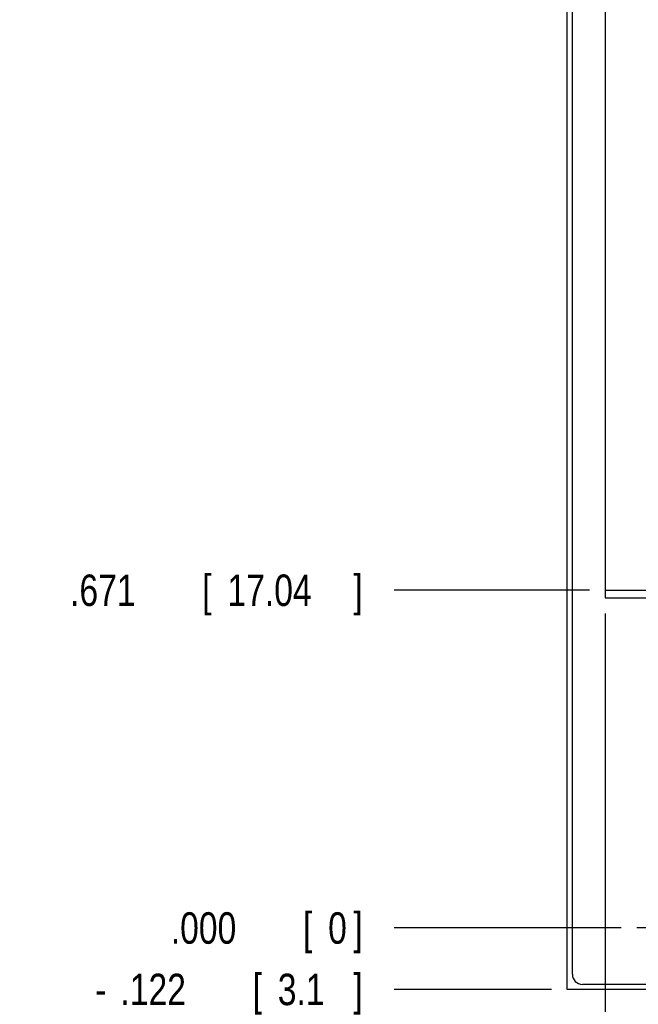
# Model space of a CAD drawing. Header units: inches. Extents: x 0 to 34, y 0 to 22.
# Tile 4 of 43: x 9.6 to 12.1, y 7.1 to 11. Entities that reach past the tile are written whole.
import ezdxf

# ---------------------------------------------------------------- set-up
doc = ezdxf.new("R2010")
doc.units = ezdxf.units.IN
doc.header["$LTSCALE"] = 1.87
doc.header["$MEASUREMENT"] = 0
doc.linetypes.add('CENTER', pattern=[0.6, 0.375, -0.075, 0.075, -0.075])
doc.layers.get('0').update_dxf_attribs({"linetype": 'CONTINUOUS'})
doc.layers.add('DEFAULT_1', color=7, linetype='CENTER')
doc.layers.add('DIMENSIONS', color=7, linetype='CONTINUOUS')
doc.styles.get("Standard").update_dxf_attribs({"font": 'txt', "width": 0.8})
doc.dimstyles.new('DIMSTYLE_2', dxfattribs={"dimtxt": 0.125, "dimasz": 0.18, "dimexe": 0.18, "dimexo": 0.0625, "dimgap": 0.09, "dimtad": 0, "dimtih": 1, "dimtoh": 1, "dimdec": 3, "dimlfac": 0.5, "dimzin": 4, "dimdsep": 46, "dimtxsty": 'STANDARD', "dimblk": '_FILLED', "dimblk1": '_FILLED', "dimblk2": '_FILLED', "dimcen": 0.09, "dimadec": 0, "dimazin": 0, "dimtp": 0.001, "dimtm": 0.001, "dimtfac": 1, "dimtdec": 3, "dimtofl": 0, "dimtmove": 0, "dimatfit": 3, "dimldrblk": '_FILLED', "dimfxl": 1, "dimtolj": 1, "dimtzin": 4, "dimarcsym": 0})

# ---------------------------------------------------------------- blocks, each defined once
blk = doc.blocks.new('*D2')
at = {"layer": 'DIMENSIONS', "color": 2, "linetype": 'CONTINUOUS'}
blk.add_line((11.7245, 7.142), (11.0995, 7.142), dxfattribs=at)
at = {"layer": 'DIMENSIONS', "color": 2, "linetype": 'CONTINUOUS', "width": 0.8}
for s, p in [('.122', (10.012, 7.0795)), ('[', (10.537, 7.0795)), ('3.1', (10.637, 7.0795)), (']', (10.937, 7.0795)), ('-', (9.912, 7.0795))]:
    blk.add_text(s, height=0.125, dxfattribs=at).set_placement(p)
blk = doc.blocks.new('_FILLED')
at = {"color": 0, "linetype": 'BYBLOCK'}
blk.add_solid([(0, 0), (-1, 0.174), (-1, -0.174)], dxfattribs=at)
blk = doc.blocks.new('*D4')
at = {"layer": 'DIMENSIONS', "color": 1, "linetype": 'CONTINUOUS'}
blk.add_line((12.0005, 7.386), (11.0995, 7.386), dxfattribs=at)
at = {"layer": 'DIMENSIONS', "color": 1, "linetype": 'CONTINUOUS', "width": 0.8}
for s, p in [('.000', (10.212, 7.3235)), ('[', (10.737, 7.3235)), ('0', (10.837, 7.3235)), (']', (10.937, 7.3235))]:
    blk.add_text(s, height=0.125, dxfattribs=at).set_placement(p)
blk = doc.blocks.new('*D7')
at = {"layer": 'DIMENSIONS', "color": 2, "linetype": 'CONTINUOUS'}
blk.add_line((11.8745, 8.728), (11.0995, 8.728), dxfattribs=at)
at = {"layer": 'DIMENSIONS', "color": 2, "linetype": 'CONTINUOUS', "width": 0.8}
for s, p in [('.671', (9.812, 8.6655)), ('[', (10.337, 8.6655)), ('17.04', (10.437, 8.6655)), (']', (10.937, 8.6655))]:
    blk.add_text(s, height=0.125, dxfattribs=at).set_placement(p)
blk = doc.blocks.new('*D12')
at = {"layer": 'DIMENSIONS', "color": 2, "linetype": 'CONTINUOUS'}
blk.add_line((11.8745, 15.682), (11.0995, 15.682), dxfattribs=at)
at = {"layer": 'DIMENSIONS', "color": 2, "linetype": 'CONTINUOUS', "width": 0.8}
for s, p in [('4.148', (9.612, 15.6195)), ('[', (10.237, 15.6195)), ('105.36', (10.337, 15.6195)), (']', (10.937, 15.6195))]:
    blk.add_text(s, height=0.125, dxfattribs=at).set_placement(p)
blk = doc.blocks.new('*D13')
at = {"layer": 'DIMENSIONS', "color": 2, "linetype": 'CONTINUOUS'}
blk.add_line((11.7535, 16.67), (11.0995, 16.67), dxfattribs=at)
at = {"layer": 'DIMENSIONS', "color": 2, "linetype": 'CONTINUOUS', "width": 0.8}
for s, p in [('4.642', (9.612, 16.6075)), ('[', (10.237, 16.6075)), ('117.91', (10.337, 16.6075)), (']', (10.937, 16.6075))]:
    blk.add_text(s, height=0.125, dxfattribs=at).set_placement(p)
blk = doc.blocks.new('*D14')
at = {"layer": 'DIMENSIONS', "color": 2, "linetype": 'CONTINUOUS'}
blk.add_line((11.7515, 17.014), (11.0995, 17.014), dxfattribs=at)
at = {"layer": 'DIMENSIONS', "color": 2, "linetype": 'CONTINUOUS', "width": 0.8}
for s, p in [('4.814', (9.612, 16.9515)), ('[', (10.237, 16.9515)), ('122.28', (10.337, 16.9515)), (']', (10.937, 16.9515))]:
    blk.add_text(s, height=0.125, dxfattribs=at).set_placement(p)
blk = doc.blocks.new('*D19')
at = {"layer": 'DIMENSIONS', "color": 2, "linetype": 'CONTINUOUS'}
for p, q in [((11.937, 8.6355), (11.937, 6.9633)), ((11.937, 6.9633), (12.1075, 6.6156)), ((12.1075, 6.6156), (12.1075, 6.3985))]:
    blk.add_line(p, q, dxfattribs=at)
at = {"layer": 'DIMENSIONS', "color": 2, "linetype": 'CONTINUOUS', "width": 0.8}
for s, p in [(']', (12.17, 6.236)), ('5.56', (12.17, 5.836)), ('[', (12.17, 5.736)), ('.219', (12.17, 5.211)), ('-', (12.17, 5.111))]:
    blk.add_text(s, height=0.125, rotation=90, dxfattribs=at).set_placement(p)

msp = doc.modelspace()

# ---------------------------------------------------------------- linework, layer by layer
at = {"color": 7, "linetype": 'CONTINUOUS'}
for p, q in [((11.787, 7.142), (11.787, 17.27)), ((11.807, 7.202), (11.807, 17.21)), ((11.937, 15.712), (11.937, 8.698)), ((11.937, 8.728), (12.861, 8.728)), ((11.937, 8.698), (12.891, 8.698)), ((12.115, 7.162), (11.847, 7.162)), ((12.2174, 7.142), (11.787, 7.142))]:
    msp.add_line(p, q, dxfattribs=at)
msp.add_arc((11.847, 7.202), 0.04, 180, 270, dxfattribs=at)
at = {"layer": 'DEFAULT_1', "color": 7, "linetype": 'CENTER'}
msp.add_line((12.375, 7.386), (12.063, 7.386), dxfattribs=at)

# ---------------------------------------------------------------- dimensions: what is measured, and where the dimension line sits
at = {"layer": 'DIMENSIONS', "color": 2, "linetype": 'CONTINUOUS'}
for feature_location, offset, origin, picture, middle in [((11.7515, 17.014), (-0.652, 0), (11.814, 7.386), '*D14', (10.3245, 17.014)), ((11.7535, 16.67), (-0.654, 0), (11.816, 7.386), '*D13', (10.3245, 16.67)), ((11.8745, 15.682), (-0.775, 0), (11.937, 7.386), '*D12', (10.3245, 15.682)), ((11.8745, 8.728), (-0.775, 0), (11.937, 7.386), '*D7', (10.4245, 8.728))]:
    dim = msp.add_ordinate_dim(feature_location=feature_location, offset=offset, dtype=0, origin=origin, dimstyle='DIMSTYLE_2', dxfattribs=at)
    dim.commit()
    dim.dimension.update_dxf_attribs({"geometry": picture, "text_midpoint": middle})
for feature_location, offset, origin, picture, middle in [((11.937, 8.6355), (0.1706, -2.237), (12.375, 8.698), '*D19', (12.1075, 5.7235)), ((11.7245, 7.142), (-0.625, 0), (12.063, 7.386), '*D2', (10.4745, 7.142))]:
    dim = msp.add_ordinate_dim(feature_location=feature_location, offset=offset, dtype=0, origin=origin, text='-<>', dimstyle='DIMSTYLE_2', dxfattribs=at)
    dim.commit()
    dim.dimension.update_dxf_attribs({"geometry": picture, "text_midpoint": middle})
at = {"layer": 'DIMENSIONS', "color": 1, "linetype": 'CONTINUOUS'}
dim = msp.add_ordinate_dim(feature_location=(12.0004794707, 7.3860459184), offset=(-0.901, 0), dtype=0, origin=(12.0629794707, 7.3860459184), dimstyle='DIMSTYLE_2', dxfattribs=at)
dim.commit()
dim.dimension.update_dxf_attribs({"geometry": '*D4', "text_midpoint": (10.6244794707, 7.3860459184)})

doc.saveas('drawing.dxf')
